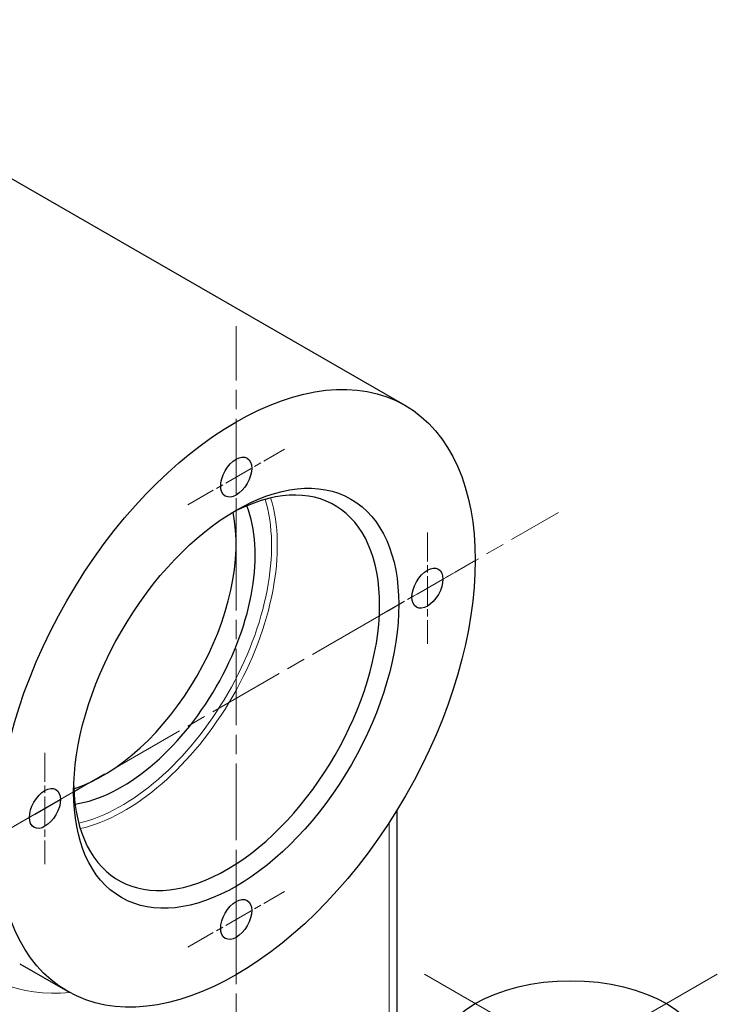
# Model space of a CAD drawing. Header units: millimetres. Extents: x 14 to 974, y 14 to 587.
# Tile 44 of 45: x 579 to 631, y 392 to 464. Entities that reach past the tile are written whole.
import ezdxf

# ---------------------------------------------------------------- set-up
doc = ezdxf.new("R2010")
doc.units = ezdxf.units.MM
doc.linetypes.add('CENTER', pattern=[50.8, 31.75, -6.35, 6.35, -6.35])
doc.linetypes.add('CHAIN', pattern=[0.3543, 0.2362, -0.0295, 0.0591, -0.0295])
doc.layers.add('외형선(ISO)', color=7, linetype='Continuous', lineweight=25)
doc.layers.add('좁은 외형선(ISO)', color=7, linetype='Continuous', lineweight=18)
doc.layers.add('중심 표식(ISO)', color=1, linetype='CENTER', lineweight=5, true_color=0xff0000)

msp = doc.modelspace()

# ---------------------------------------------------------------- linework, layer by layer
at = {"layer": '외형선(ISO)'}
for p, q in [((557.916, 464.4813), (607.4134, 435.9776)), ((606.8371, 381.5606), (606.8371, 406.0507)), ((578.9263, 394.6844), (582.4618, 392.6484))]:
    msp.add_line(p, q, dxfattribs=at)
for centre, major_axis, ratio in [((594.9376, 414.313), (12.4758, 21.6646), 0.5780931), ((594.9376, 414.313), (8.4835, 14.7319), 0.5780931), ((594.9376, 430.664), (0.8089, 1.4047), 0.5780931), ((609.0798, 422.4569), (0.8089, 1.4047), 0.5780931), ((580.7955, 406.1691), (0.8089, 1.4047), 0.5780931), ((594.9376, 397.9621), (0.8089, 1.4047), 0.5780931), ((619.6864, 387.6717), (10, 0), 0.5758617)]:
    msp.add_ellipse(centre, major_axis=major_axis, ratio=ratio, dxfattribs=at)
for centre, major_axis, start_param, end_param in [((594.2305, 414.7202), (7.9845, 13.8653), 2.3849231, 7.0398549), ((585.0381, 420.0138), (6.9865, 12.1322), 3.7103102, 5.7144677), ((586.4524, 419.1994), (6.9865, 12.1322), 3.5711831, 5.8535949)]:
    msp.add_ellipse(centre, major_axis=major_axis, ratio=0.5780931, start_param=start_param, end_param=end_param, dxfattribs=at)
at = {"layer": '좁은 외형선(ISO)'}
msp.add_line((606.2513, 405.1236), (606.2513, 380.7463), dxfattribs=at)
for centre, major_axis, start_param, end_param in [((586.4524, 419.1994), (-7.8348, -13.6054), 0.4949223, 2.6466703), ((586.6645, 419.0772), (7.9845, 13.8653), 3.633112, 5.791666), ((589.9879, 417.1634), (-13.4739, -23.3978), 6.047139, 6.6707061)]:
    msp.add_ellipse(centre, major_axis=major_axis, ratio=0.5780931, start_param=start_param, end_param=end_param, dxfattribs=at)
at = {"layer": '중심 표식(ISO)', "linetype": 'CHAIN', "ltscale": 23.990969}
for p, q in [((594.9376, 386.813), (594.9376, 441.813)), ((571.1066, 400.5896), (618.7687, 428.0364)), ((630.5187, 393.9096), (608.8541, 381.4338)), ((608.8541, 393.9096), (630.5187, 381.4338))]:
    msp.add_line(p, q, dxfattribs=at)
at = {"layer": '중심 표식(ISO)', "linetype": 'CHAIN', "ltscale": 9.158372}
for p, q in [((594.9376, 434.785), (594.9376, 426.543)), ((591.3664, 428.6075), (598.5088, 432.7205)), ((609.0798, 426.5779), (609.0798, 418.3359)), ((605.5086, 420.4004), (612.651, 424.5134)), ((580.7955, 410.2901), (580.7955, 402.0481)), ((577.2243, 404.1126), (584.3667, 408.2256)), ((594.9376, 402.0831), (594.9376, 393.8411)), ((591.3664, 395.9056), (598.5088, 400.0186))]:
    msp.add_line(p, q, dxfattribs=at)

doc.saveas('drawing.dxf')
